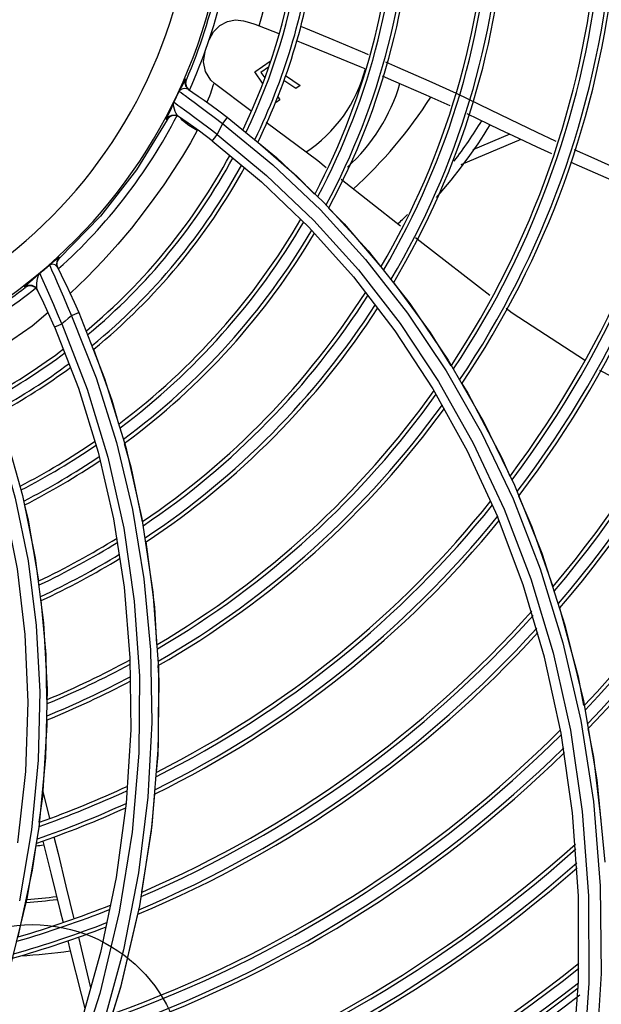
# Model space of a CAD drawing. Extents: x 40.7 to 137.4, y -250.8 to -221.5.
# Tile 140 of 256: x 61.6809 to 61.7571, y -240.2194 to -240.0904. Entities that reach past the tile are written whole.
import ezdxf

# ---------------------------------------------------------------- set-up
doc = ezdxf.new("R2010")
doc.units = 0
doc.header["$MEASUREMENT"] = 0
doc.layers.get('0').update_dxf_attribs({"linetype": 'CONTINUOUS'})
doc.layers.add('I-LIN_CHANADA', color=1, linetype='CONTINUOUS')

msp = doc.modelspace()

# ---------------------------------------------------------------- linework, layer by layer
at = {"color": 155}
for p, q in [((61.71229568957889, -240.0911604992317), (61.7148557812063, -240.0921716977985)), ((61.71171486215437, -240.0971887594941), (61.71371604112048, -240.0957898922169)), ((61.71371604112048, -240.0957898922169), (61.71375289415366, -240.0957739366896)), ((61.71350981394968, -240.0965678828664), (61.71251278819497, -240.0972648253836)), ((61.70276089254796, -240.0982192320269), (61.70265411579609, -240.0981469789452)), ((61.70267191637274, -240.0987135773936), (61.70276089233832, -240.0982192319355)), ((61.71273780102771, -240.0986521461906), (61.71171486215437, -240.0971887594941)), ((61.71251278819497, -240.0972648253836), (61.7130171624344, -240.0979863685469)), ((61.7170974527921, -240.0993842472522), (61.71554164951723, -240.0983113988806)), ((61.71575328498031, -240.0976719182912), (61.71768113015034, -240.0989762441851)), ((61.73449682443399, -240.0983609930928), (61.73807349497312, -240.0999984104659)), ((61.70281151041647, -240.0991945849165), (61.70267191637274, -240.0987135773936)), ((61.70315160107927, -240.0995648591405), (61.70281151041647, -240.0991945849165)), ((61.70304522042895, -240.099492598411), (61.70361416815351, -240.0998811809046)), ((61.70645281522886, -240.0987299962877), (61.70645687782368, -240.0987329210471)), ((61.7112081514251, -240.1022976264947), (61.70645281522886, -240.0987299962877)), ((61.71768113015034, -240.0989762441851), (61.7170974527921, -240.0993842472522)), ((61.70233556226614, -240.100102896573), (61.7026116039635, -240.1003044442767)), ((61.7026116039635, -240.1003044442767), (61.70316640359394, -240.1007118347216)), ((61.715012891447, -240.1008414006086), (61.7145125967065, -240.1011911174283)), ((61.71467604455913, -240.1003595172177), (61.715012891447, -240.1008414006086)), ((61.7002187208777, -240.1034706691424), (61.70012351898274, -240.1034051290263)), ((61.70051665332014, -240.1031198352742), (61.7002187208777, -240.1034706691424)), ((61.70181225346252, -240.1030874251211), (61.70138692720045, -240.102910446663)), ((61.7022614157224, -240.1035435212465), (61.70201404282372, -240.1032401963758)), ((61.70308686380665, -240.1042075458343), (61.7022614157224, -240.1035435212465)), ((61.70810613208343, -240.1031321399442), (61.71456634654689, -240.1084307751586)), ((61.70416505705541, -240.1048748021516), (61.70308686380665, -240.1042075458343)), ((61.74658023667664, -240.1060382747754), (61.73871046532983, -240.1093723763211)), ((61.74510846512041, -240.1053359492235), (61.74026655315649, -240.1073872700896)), ((61.70612351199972, -240.1062263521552), (61.71261428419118, -240.1115948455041)), ((61.71456634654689, -240.1084307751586), (61.72073288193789, -240.1142778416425)), ((61.71261428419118, -240.1115948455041), (61.71880109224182, -240.1175438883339)), ((61.73080927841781, -240.1174120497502), (61.723049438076, -240.1112978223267)), ((61.72073288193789, -240.1142778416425), (61.72655681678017, -240.1206544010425)), ((61.71880109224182, -240.1175438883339), (61.72462754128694, -240.1240517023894)), ((61.68616337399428, -240.1216120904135), (61.68610131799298, -240.1214911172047)), ((61.68522457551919, -240.1221785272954), (61.68483309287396, -240.1224990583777)), ((61.68496072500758, -240.1227829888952), (61.6851076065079, -240.1231201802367)), ((61.68586618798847, -240.1227932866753), (61.6855590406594, -240.1224966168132)), ((61.68581021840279, -240.122458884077), (61.68589387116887, -240.1219976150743)), ((61.68592704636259, -240.1229145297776), (61.68581021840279, -240.122458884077)), ((61.68586593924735, -240.1227934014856), (61.686178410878, -240.1234175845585)), ((61.68589387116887, -240.1219976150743), (61.68616300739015, -240.1216124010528)), ((61.68456215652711, -240.1258361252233), (61.68383886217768, -240.1241635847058)), ((61.6851076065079, -240.1231201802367), (61.68551492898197, -240.1240658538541)), ((61.6815766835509, -240.1253500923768), (61.6816270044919, -240.1254526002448)), ((61.68206735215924, -240.1252471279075), (61.6816270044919, -240.1254526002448)), ((61.68254991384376, -240.1252509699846), (61.68206735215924, -240.1252471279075)), ((61.68298439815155, -240.1254612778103), (61.68254991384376, -240.1252509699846)), ((61.68328779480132, -240.1258391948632), (61.68298439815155, -240.1254612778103)), ((61.68323763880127, -240.1257362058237), (61.68328839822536, -240.1258404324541)), ((61.68865395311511, -240.1287308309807), (61.69204078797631, -240.1373659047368)), ((61.6854714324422, -240.1305967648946), (61.68860969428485, -240.1386495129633)), ((61.73703638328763, -240.1349676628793), (61.74162563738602, -240.1428984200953)), ((61.76651915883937, -240.1413224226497), (61.75691119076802, -240.1363017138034)), ((61.69204078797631, -240.1373659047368), (61.6948139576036, -240.1463801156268)), ((61.68860969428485, -240.1386495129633), (61.69119997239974, -240.1470433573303)), ((61.73505007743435, -240.1387260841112), (61.73954578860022, -240.1468394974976)), ((61.74162563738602, -240.1428984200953), (61.74573213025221, -240.1513379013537)), ((61.67906783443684, -240.144750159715), (61.68130375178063, -240.1526877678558)), ((61.69119997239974, -240.1470433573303), (61.69321065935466, -240.1557452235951)), ((61.6948139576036, -240.1463801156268), (61.69693606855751, -240.1557302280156)), ((61.73954578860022, -240.1468394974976), (61.743512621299, -240.1554454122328)), ((61.74573213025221, -240.1513379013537), (61.74931680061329, -240.1602796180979)), ((61.68130375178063, -240.1526877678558), (61.68297426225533, -240.1609067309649)), ((61.69693606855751, -240.1557302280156), (61.69837354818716, -240.165381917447)), ((61.74687646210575, -240.1644142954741), (61.74351330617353, -240.1554451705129)), ((61.69837354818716, -240.165381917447), (61.69909444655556, -240.1753097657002)), ((61.74966364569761, -240.1738716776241), (61.74687646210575, -240.1644142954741)), ((61.69537449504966, -240.1739621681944), (61.69547039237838, -240.1833993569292)), ((61.75183392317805, -240.1838309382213), (61.74966364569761, -240.1738716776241)), ((61.69909444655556, -240.1753097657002), (61.69906529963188, -240.1854880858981)), ((61.68451170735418, -240.1781076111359), (61.68432147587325, -240.1870530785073)), ((61.7547476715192, -240.1796148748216), (61.75650326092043, -240.189968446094)), ((61.68448605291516, -240.1821108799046), (61.68449585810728, -240.1827381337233)), ((61.69547039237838, -240.1833993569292), (61.69487296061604, -240.1930412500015)), ((61.75333456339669, -240.1942800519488), (61.75183392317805, -240.1838309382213)), ((61.69906529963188, -240.1854880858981), (61.69825121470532, -240.1958855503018)), ((61.68432147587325, -240.1870530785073), (61.68345065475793, -240.196198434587)), ((61.75650326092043, -240.189968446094), (61.75755757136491, -240.2007469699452)), ((61.69487296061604, -240.1930412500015), (61.69356872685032, -240.2027585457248)), ((61.75410770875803, -240.205153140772), (61.75333456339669, -240.1942800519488)), ((61.68345065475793, -240.196198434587), (61.68186660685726, -240.2055167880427)), ((61.69825121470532, -240.1958855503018), (61.69661639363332, -240.2064681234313)), ((61.69356872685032, -240.2027585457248), (61.69152695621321, -240.2126092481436)), ((61.69650021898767, -240.2021607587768), (61.6945179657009, -240.2122427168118)), ((61.75410582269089, -240.2163953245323), (61.75410770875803, -240.205153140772)), ((61.69661639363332, -240.2064681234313), (61.69412520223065, -240.2171946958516)), ((61.69395743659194, -240.2073115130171), (61.69140731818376, -240.2179641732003)), ((61.69152695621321, -240.2126092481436), (61.68870347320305, -240.222607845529)), ((61.6945179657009, -240.2122427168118), (61.69175123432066, -240.2224340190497)), ((61.75708531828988, -240.2153254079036), (61.75636757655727, -240.2271336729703)), ((61.75328414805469, -240.2279825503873), (61.75410582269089, -240.2163953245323)), ((61.75545490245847, -240.2166097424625), (61.75463879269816, -240.2284145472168)), ((61.69140731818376, -240.2179641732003), (61.68796452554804, -240.2287083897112)), ((61.69412520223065, -240.2171946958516), (61.69074309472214, -240.2280181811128))]:
    msp.add_line(p, q, dxfattribs=at)
for points in [[(61.71229569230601, -240.0911604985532), (61.71247781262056, -240.0905446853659), (61.71265637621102, -240.0899231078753), (61.71283131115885, -240.0892957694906)], [(61.70573819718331, -240.0930118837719), (61.70630028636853, -240.0919367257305), (61.70713466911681, -240.0911089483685), (61.70813431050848, -240.0905862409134), (61.70919461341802, -240.0903894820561), (61.71021784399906, -240.0905070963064)], [(61.7102179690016, -240.0905066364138), (61.71100380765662, -240.0907254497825), (61.71172395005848, -240.0909514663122), (61.71229568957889, -240.0911604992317)], [(61.71768276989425, -240.0912102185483), (61.7183602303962, -240.0914794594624), (61.72193343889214, -240.0929367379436), (61.7260659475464, -240.0946742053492), (61.72658244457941, -240.094897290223)], [(61.71712651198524, -240.0930730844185), (61.71778108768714, -240.0933329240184), (61.72132814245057, -240.0947631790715), (61.72546534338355, -240.0964710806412), (61.72611973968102, -240.0967484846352)], [(61.70645689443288, -240.09873291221), (61.70595067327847, -240.0982764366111), (61.70524520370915, -240.0971565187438), (61.70498386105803, -240.0958579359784), (61.70520158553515, -240.0945511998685)], [(61.7288512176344, -240.095877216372), (61.73041384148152, -240.0965521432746), (61.73449682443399, -240.0983609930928)], [(61.70265411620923, -240.0981469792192), (61.70261182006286, -240.0981981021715), (61.70250609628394, -240.0983899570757), (61.70232743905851, -240.0987410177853), (61.7020851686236, -240.0992251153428), (61.70182475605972, -240.0997387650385)], [(61.70265411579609, -240.0981469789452), (61.70256512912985, -240.0986417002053), (61.70270493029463, -240.099122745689), (61.70304522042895, -240.099492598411)], [(61.7283787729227, -240.0977061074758), (61.72990458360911, -240.0983529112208), (61.73411130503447, -240.1001888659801), (61.73726637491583, -240.1016162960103)], [(61.7025625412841, -240.0993790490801), (61.70228906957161, -240.0994158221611), (61.70206945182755, -240.0995010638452), (61.70192096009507, -240.099613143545), (61.701824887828, -240.0997385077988)], [(61.70304539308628, -240.0994922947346), (61.70282766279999, -240.0994018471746), (61.7025625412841, -240.0993790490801)], [(61.70542687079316, -240.1012234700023), (61.70547378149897, -240.1011179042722), (61.70567017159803, -240.1007016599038), (61.70582626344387, -240.1003293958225), (61.70595806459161, -240.0999833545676), (61.70606543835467, -240.0996741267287), (61.70615243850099, -240.0994036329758), (61.7062817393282, -240.0989857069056)], [(61.7062817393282, -240.0989857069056), (61.70632459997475, -240.0988385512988), (61.70636274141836, -240.0987467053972), (61.70640798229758, -240.0987140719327), (61.70645281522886, -240.0987299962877)], [(61.70182483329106, -240.0997384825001), (61.70189881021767, -240.0997901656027), (61.70207187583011, -240.0999128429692), (61.70233556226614, -240.100102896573)], [(61.70316640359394, -240.1007118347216), (61.70377252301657, -240.1011587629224), (61.70451752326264, -240.1017095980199), (61.70539223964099, -240.1023612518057), (61.70638793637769, -240.1031128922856), (61.70750236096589, -240.1039697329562)], [(61.70360314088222, -240.0998736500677), (61.70429480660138, -240.1003526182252), (61.70508765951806, -240.1009110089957), (61.70599119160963, -240.10155981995), (61.70700114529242, -240.1023011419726), (61.70810618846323, -240.1031321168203)], [(61.73807349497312, -240.0999984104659), (61.74114633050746, -240.1014576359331), (61.74383960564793, -240.1027662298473), (61.74630794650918, -240.1039666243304), (61.7486715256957, -240.1050992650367), (61.75104073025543, -240.1062059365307), (61.75114777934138, -240.1062547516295)], [(61.70071230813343, -240.1021025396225), (61.70036419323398, -240.1028402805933), (61.70024498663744, -240.1030966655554), (61.70016746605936, -240.1032713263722), (61.70012871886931, -240.1033707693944), (61.70012202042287, -240.1034079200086)], [(61.70112369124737, -240.1012047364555), (61.70091841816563, -240.101658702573), (61.70071230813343, -240.1021025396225)], [(61.70130442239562, -240.102375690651), (61.70118637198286, -240.1020687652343), (61.70109892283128, -240.1017583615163), (61.7010723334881, -240.1014667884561), (61.70112357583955, -240.1012049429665)], [(61.70311831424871, -240.1026515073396), (61.70251553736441, -240.1022086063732), (61.70203331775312, -240.1018559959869), (61.70165847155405, -240.1015840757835), (61.70138102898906, -240.1013853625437), (61.70119979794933, -240.1012577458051), (61.7011234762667, -240.1012048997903)], [(61.70022172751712, -240.1034650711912), (61.69621471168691, -240.1100258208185), (61.69151024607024, -240.116097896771), (61.68616302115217, -240.1216124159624)], [(61.70012351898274, -240.1034051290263), (61.70042120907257, -240.1030543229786), (61.7008335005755, -240.1028568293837), (61.70129041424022, -240.1028442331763), (61.70171527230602, -240.103020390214)], [(61.70138692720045, -240.102910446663), (61.70092944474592, -240.1029225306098), (61.70051665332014, -240.1031198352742)], [(61.70171534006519, -240.1030204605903), (61.70156967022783, -240.1028718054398), (61.7014345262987, -240.102650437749), (61.70130442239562, -240.102375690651)], [(61.70612346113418, -240.1062264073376), (61.70446126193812, -240.1049780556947), (61.7029740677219, -240.103902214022), (61.70171534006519, -240.1030204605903)], [(61.70677962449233, -240.1054151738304), (61.70568870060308, -240.1045737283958), (61.70471193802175, -240.1038345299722), (61.70385161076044, -240.1031930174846), (61.70311831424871, -240.1026515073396)], [(61.70810618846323, -240.1031321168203), (61.70803078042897, -240.1032542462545), (61.70780831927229, -240.1035629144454), (61.707502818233, -240.103970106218)], [(61.73950314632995, -240.1026593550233), (61.74091375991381, -240.1033225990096), (61.74373293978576, -240.104676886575), (61.74626665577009, -240.1058908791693), (61.74863441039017, -240.1070038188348), (61.75057147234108, -240.107887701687)], [(61.70750272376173, -240.1039705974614), (61.70726502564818, -240.1044540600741), (61.70702388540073, -240.1049358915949), (61.70677871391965, -240.1054158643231)], [(61.70750272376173, -240.1039705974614), (61.71406519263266, -240.1093531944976), (61.72030669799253, -240.1152856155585), (61.72619890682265, -240.1217680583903), (61.7317091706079, -240.1288020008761), (61.73679842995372, -240.1363852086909), (61.74142160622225, -240.1445058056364), (61.74553733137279, -240.1531534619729), (61.74910570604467, -240.1623223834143), (61.75208222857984, -240.1720003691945), (61.75441878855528, -240.1821684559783), (61.7560643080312, -240.1928008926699), (61.75696894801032, -240.2038659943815), (61.75708531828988, -240.2153254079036)], [(61.72107700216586, -240.1097436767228), (61.71996090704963, -240.1088642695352), (61.7132192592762, -240.1038064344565)], [(61.70416505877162, -240.1048748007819), (61.70328081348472, -240.1065022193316), (61.70223056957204, -240.1082545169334), (61.70104621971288, -240.1101320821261), (61.69979610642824, -240.1119788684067), (61.69848652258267, -240.1137790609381), (61.69709180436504, -240.1156628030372), (61.6955514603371, -240.1176710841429), (61.69379439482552, -240.1197618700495), (61.69184900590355, -240.121916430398), (61.68970609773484, -240.1241345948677), (61.68753711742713, -240.1262506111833)], [(61.7061235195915, -240.106226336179), (61.70622360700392, -240.1061190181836), (61.70647138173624, -240.1058122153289), (61.70677909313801, -240.1054159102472)], [(61.70677871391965, -240.1054158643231), (61.71326794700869, -240.1107689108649), (61.71944673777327, -240.1166795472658), (61.72528288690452, -240.1231479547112), (61.73073740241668, -240.1301716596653), (61.73576628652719, -240.1377425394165), (61.74032553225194, -240.1458481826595), (61.74437556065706, -240.1544813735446)], [(61.71210714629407, -240.1063935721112), (61.71721469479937, -240.1108393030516), (61.71955881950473, -240.1132068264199)], [(61.75353517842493, -240.1073431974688), (61.75610510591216, -240.1085004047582), (61.75893484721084, -240.1097718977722), (61.76204863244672, -240.1111833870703), (61.76466094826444, -240.1123837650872)], [(61.75304710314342, -240.1089939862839), (61.75349066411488, -240.1091913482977), (61.7562749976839, -240.1104141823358), (61.75940687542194, -240.1117894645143), (61.76285906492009, -240.1133260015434), (61.7641322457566, -240.1139006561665)], [(61.72137635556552, -240.1150425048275), (61.72342835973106, -240.1171149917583), (61.72822863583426, -240.1227421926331)], [(61.74248629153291, -240.1265101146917), (61.73336095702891, -240.1194225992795), (61.7327685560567, -240.1189558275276)], [(61.68610131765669, -240.1214911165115), (61.6860491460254, -240.121515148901), (61.68588314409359, -240.1216397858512), (61.68559595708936, -240.1218724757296), (61.68522457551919, -240.1221785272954)], [(61.68610131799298, -240.1214911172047), (61.68583208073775, -240.1218766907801), (61.68574868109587, -240.1223380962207), (61.68586593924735, -240.1227934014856)], [(61.72655681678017, -240.1206544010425), (61.73200200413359, -240.1275519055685), (61.73703638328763, -240.1349676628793)], [(61.68483332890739, -240.1224986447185), (61.68487185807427, -240.1225832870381), (61.68496072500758, -240.1227829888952)], [(61.6855590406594, -240.1224966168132), (61.68517616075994, -240.1223901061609), (61.68483344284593, -240.1224987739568)], [(61.68357663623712, -240.1235802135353), (61.68330936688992, -240.1238207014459), (61.68298033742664, -240.1241110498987), (61.68261583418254, -240.1244274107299), (61.68194961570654, -240.1250001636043)], [(61.68317480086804, -240.125241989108), (61.68319271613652, -240.1248998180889), (61.68323265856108, -240.1245234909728), (61.68329641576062, -240.1241508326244), (61.68340604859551, -240.1238283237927), (61.68357639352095, -240.1235803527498)], [(61.68383886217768, -240.1241635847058), (61.68370476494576, -240.1238600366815), (61.68361530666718, -240.1236633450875), (61.68357635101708, -240.1235802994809)], [(61.68551492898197, -240.1240658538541), (61.6858227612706, -240.1247766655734), (61.6866500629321, -240.1266722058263)], [(61.68616779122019, -240.1233963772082), (61.6865562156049, -240.1241854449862), (61.68699739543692, -240.1251013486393), (61.68749739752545, -240.1261638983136), (61.68805133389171, -240.1273732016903), (61.68865402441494, -240.1287308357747)], [(61.72462754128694, -240.1240517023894), (61.73005040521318, -240.1311051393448), (61.73505007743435, -240.1387260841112)], [(61.6815766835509, -240.1253500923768), (61.68201687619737, -240.1251444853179), (61.68249918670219, -240.1251479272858), (61.68293348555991, -240.1253575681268), (61.68323763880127, -240.1257362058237)], [(61.68194961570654, -240.1250001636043), (61.68172956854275, -240.125193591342), (61.68160821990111, -240.1253079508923), (61.6815766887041, -240.1253500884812)], [(61.68323764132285, -240.1257362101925), (61.68318446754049, -240.1255265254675), (61.68317480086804, -240.125241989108)], [(61.72988096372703, -240.1247990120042), (61.73467408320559, -240.1313445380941), (61.73739007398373, -240.1356972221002)], [(61.68547136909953, -240.1305967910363), (61.68465428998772, -240.1287499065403), (61.68390049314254, -240.1271187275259), (61.68323764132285, -240.1257362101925)], [(61.68644179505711, -240.1302069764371), (61.68588451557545, -240.1288880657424), (61.68538237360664, -240.1277215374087), (61.68456215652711, -240.1258361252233)], [(61.6866500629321, -240.1266722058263), (61.68715756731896, -240.1278437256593), (61.68772069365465, -240.1291671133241)], [(61.68465010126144, -240.1287408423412), (61.6825546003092, -240.130493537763), (61.68004006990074, -240.1322699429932), (61.67752829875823, -240.1340847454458), (61.67552201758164, -240.1352799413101)], [(61.68772029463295, -240.1291673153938), (61.68729612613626, -240.1295169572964), (61.68686957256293, -240.1298634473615), (61.68644018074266, -240.1302064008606)], [(61.68772029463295, -240.1291673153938), (61.69093997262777, -240.1373029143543), (61.69360941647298, -240.1457694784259), (61.69570262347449, -240.1545451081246), (61.69719043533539, -240.1636053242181), (61.69804327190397, -240.1729220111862), (61.69823231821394, -240.1824705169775)], [(61.68865402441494, -240.1287308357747), (61.68852980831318, -240.1287999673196), (61.68818560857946, -240.12896098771), (61.6877209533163, -240.1291677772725)], [(61.75488694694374, -240.1349801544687), (61.74543163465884, -240.1287977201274), (61.74464451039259, -240.1281863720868)], [(61.68547138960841, -240.1305967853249), (61.6856120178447, -240.1305512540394), (61.685978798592, -240.1304035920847), (61.68644090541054, -240.1302074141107)], [(61.68644018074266, -240.1302064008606), (61.68976849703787, -240.1387653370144), (61.69248459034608, -240.1476982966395), (61.69455228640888, -240.1569692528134), (61.69593557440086, -240.1665412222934), (61.6966019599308, -240.1763883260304), (61.69651802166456, -240.1864869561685)], [(61.69057903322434, -240.1335475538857), (61.69300058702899, -240.1402230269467), (61.69387941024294, -240.1433275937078)], [(61.67393437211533, -240.1382816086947), (61.67671559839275, -240.1459807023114), (61.67893763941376, -240.1539909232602), (61.68057676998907, -240.1623061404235), (61.68160177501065, -240.1709138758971), (61.6819773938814, -240.1797882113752), (61.68166879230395, -240.1888914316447), (61.68064199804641, -240.1981964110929)], [(61.67534563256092, -240.1375366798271), (61.67811553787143, -240.1451439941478), (61.68034807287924, -240.1530588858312), (61.68201790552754, -240.1612649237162), (61.68309506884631, -240.1697306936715), (61.68355206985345, -240.1784402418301), (61.68335894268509, -240.1873741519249)], [(61.73883181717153, -240.1380077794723), (61.7396314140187, -240.1392892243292), (61.74409308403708, -240.1477818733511), (61.74512031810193, -240.1501472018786)], [(61.69459864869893, -240.1458684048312), (61.69547439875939, -240.1489621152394), (61.69695613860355, -240.1561353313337)], [(61.74624341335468, -240.1527332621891), (61.74801564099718, -240.1568140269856), (61.75075034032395, -240.164647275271)], [(61.68153974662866, -240.1539477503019), (61.68203793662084, -240.1559269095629), (61.68340194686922, -240.1638946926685)], [(61.74437556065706, -240.1544813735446), (61.74787667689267, -240.1636389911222), (61.75078294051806, -240.1733085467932), (61.75304462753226, -240.1834695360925), (61.75460999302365, -240.1940954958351), (61.75542952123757, -240.2051547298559), (61.75545490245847, -240.2166097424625)], [(61.69321065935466, -240.1557452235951), (61.69461148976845, -240.1647239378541), (61.69537449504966, -240.1739621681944)], [(61.69744546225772, -240.1587863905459), (61.69857334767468, -240.1673155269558), (61.69886442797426, -240.1722255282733)], [(61.74931680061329, -240.1602796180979), (61.75233713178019, -240.1697119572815), (61.7547476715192, -240.1796148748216)], [(61.68297426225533, -240.1609067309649), (61.68405277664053, -240.1693861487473), (61.68451170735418, -240.1781076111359)], [(61.68369571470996, -240.1664677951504), (61.68435206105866, -240.1735392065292), (61.68444425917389, -240.1794372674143)], [(61.7516353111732, -240.1674246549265), (61.75405796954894, -240.1764478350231), (61.75478397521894, -240.180242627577)], [(61.69902888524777, -240.1749996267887), (61.69914041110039, -240.1768808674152), (61.69901262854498, -240.1866742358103), (61.69881928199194, -240.1889370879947)], [(61.68449585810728, -240.1827381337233), (61.6839184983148, -240.1921671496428), (61.68345598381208, -240.1955037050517)], [(61.69823231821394, -240.1824705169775), (61.6977280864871, -240.192225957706), (61.69650021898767, -240.2021607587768)], [(61.7553527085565, -240.1832153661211), (61.7560786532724, -240.187009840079), (61.75704012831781, -240.1952516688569)], [(61.68335894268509, -240.1873741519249), (61.68248397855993, -240.196509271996), (61.68089404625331, -240.2058192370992)], [(61.69651802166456, -240.1864869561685), (61.69564869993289, -240.1968051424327), (61.69395743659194, -240.2073115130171)], [(61.68395817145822, -240.1915192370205), (61.68408606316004, -240.1920251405), (61.68483011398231, -240.1950333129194)], [(61.69857478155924, -240.1917986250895), (61.69815888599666, -240.1966661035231), (61.69689187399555, -240.2046542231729)], [(61.6854195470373, -240.1974423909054), (61.68595012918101, -240.199619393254), (61.68698899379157, -240.2038967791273), (61.68802588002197, -240.208161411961)], [(61.68307540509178, -240.1982491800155), (61.68258327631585, -240.2017993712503), (61.68068109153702, -240.2105488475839)], [(61.68393725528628, -240.1980062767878), (61.6850402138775, -240.2023831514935), (61.68624559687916, -240.2071588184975), (61.68662120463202, -240.2086475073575)], [(61.68186660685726, -240.2055167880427), (61.67953596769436, -240.2149766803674), (61.67642593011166, -240.2245398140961)], [(61.69637316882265, -240.2075734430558), (61.69414609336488, -240.2171201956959), (61.6930747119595, -240.2205736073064)], [(61.68861138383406, -240.2105762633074), (61.6893351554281, -240.2135629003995), (61.69021917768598, -240.2172403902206)], [(61.68722760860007, -240.2110509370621), (61.68755997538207, -240.2123682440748), (61.68898427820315, -240.2180475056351), (61.68945556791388, -240.2199445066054)]]:
    msp.add_lwpolyline(points, dxfattribs=at)
for centre, radius, start, end in [((61.63913138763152, -240.0706578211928), 0.09101200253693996, 332.1657805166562, 359.7671918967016), ((61.63913138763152, -240.0706578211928), 0.09151254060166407, 332.0696504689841, 359.6822150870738), ((61.63913138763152, -240.0706578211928), 0.09297758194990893, 331.7859855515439, 359.4304097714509), ((61.63913138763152, -240.0706578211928), 0.09347823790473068, 331.6882949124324, 359.3433435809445), ((61.63913138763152, -240.0706578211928), 0.1032201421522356, 329.7157475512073, 357.5541871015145), ((61.63913138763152, -240.0706578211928), 0.1037206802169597, 329.6110418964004, 357.4578284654), ((61.63913138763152, -240.0706578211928), 0.1051857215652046, 329.3028591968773, 357.1735397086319), ((61.63913138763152, -240.0706578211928), 0.1056863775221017, 329.1969833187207, 357.0756487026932), ((61.63913138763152, -240.0706578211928), 0.08076944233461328, 334.0333838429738, 352.5349062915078), ((61.63913138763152, -240.0706578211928), 0.08127009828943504, 333.9470229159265, 352.8013791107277), ((61.63913138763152, -240.0706578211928), 0.07880386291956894, 334.3669290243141, 351.5873189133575), ((61.63913138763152, -240.0706578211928), 0.07930440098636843, 334.282853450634, 351.8148297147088), ((61.63913138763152, -240.0706578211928), 0.1178699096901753, 326.5366480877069, 354.5850491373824), ((61.63913138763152, -240.0706578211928), 0.1183704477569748, 326.4242085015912, 354.4786858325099), ((61.63913138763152, -240.0706578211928), 0.1198354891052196, 326.0938046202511, 354.1657089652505), ((61.63913138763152, -240.0706578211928), 0.1203361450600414, 325.9804743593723, 354.0582138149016), ((61.63913138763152, -240.0706578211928), 0.06904536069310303, 258.190342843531, 347.8217423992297), ((61.63913138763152, -240.0706578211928), 0.06467852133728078, 258.1907891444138, 347.8209415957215), ((61.63913138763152, -240.0706578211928), 0.06934223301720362, 336.5799309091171, 347.7224558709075), ((61.63913138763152, -240.0706578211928), 0.07025784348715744, 335.7009360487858, 346.4283700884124), ((61.63913138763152, -240.0706578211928), 0.1325196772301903, 323.1573980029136, 351.3604927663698), ((61.63913138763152, -240.0706578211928), 0.1330202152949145, 323.0389436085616, 351.2465731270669), ((61.63913138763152, -240.0706578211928), 0.1344852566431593, 322.6912000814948, 350.9118681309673), ((61.63913138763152, -240.0706578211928), 0.1349859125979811, 322.5720335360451, 350.7970522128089), ((61.7082176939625, -240.0921858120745), 0.01855637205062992, 303.2304670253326, 345.6766899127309), ((61.7082176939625, -240.0921858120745), 0.02343962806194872, 311.7903912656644, 343.8312881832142), ((61.63909307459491, -240.0706363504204), 0.06915352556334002, 333.7661463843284, 335.1125214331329), ((61.68423630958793, -240.0682305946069), 0.05994196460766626, 312.3138750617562, 327.4327721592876), ((61.63913138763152, -240.0706578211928), 0.145948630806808, 319.919321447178, 348.2303683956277), ((61.63913138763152, -240.0706578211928), 0.1464491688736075, 319.7963564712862, 348.1109297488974), ((61.63913138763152, -240.0706578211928), 0.147914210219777, 319.4355797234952, 347.7602932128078), ((61.63913138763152, -240.0706578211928), 0.07025784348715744, 311.8714921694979, 332.6742329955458), ((61.63913138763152, -240.0706578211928), 0.1484148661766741, 319.3120170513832, 347.6401345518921), ((61.68423630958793, -240.0682305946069), 0.06848766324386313, 318.4765842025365, 328.3850163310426), ((61.68423630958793, -240.0682305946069), 0.0672668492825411, 322.7964495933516, 328.2834490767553), ((61.63913138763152, -240.0706578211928), 0.07880386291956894, 309.8888002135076, 331.6464065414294), ((61.63913138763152, -240.0706578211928), 0.07930440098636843, 309.7737943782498, 331.5777094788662), ((61.63913138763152, -240.0706578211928), 0.08076944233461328, 309.4361468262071, 331.3720393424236), ((61.63913138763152, -240.0706578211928), 0.08127009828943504, 309.320446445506, 331.3002438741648), ((61.63913138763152, -240.0706578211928), 0.1593775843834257, 316.5695976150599, 344.9651029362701), ((61.63913138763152, -240.0706578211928), 0.1598781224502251, 316.4428113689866, 344.8410937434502), ((61.63913138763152, -240.0706578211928), 0.16134316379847, 316.0709753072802, 344.4772513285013), ((61.63913138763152, -240.0706578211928), 0.1618438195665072, 315.9436763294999, 344.3526378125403), ((61.68423630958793, -240.0682305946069), 0.0672668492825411, 313.3522343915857, 314.9016681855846), ((61.63913138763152, -240.0706578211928), 0.09101200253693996, 307.037736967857, 329.767191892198), ((61.63913138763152, -240.0706578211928), 0.09151254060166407, 306.9190015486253, 329.6822150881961), ((61.63913138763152, -240.0706578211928), 0.09297758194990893, 306.5707282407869, 329.4304097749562), ((61.63913138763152, -240.0706578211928), 0.09347823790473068, 306.451480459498, 329.3433435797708), ((61.63910157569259, -240.0706259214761), 0.06915326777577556, 310.0261071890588, 311.399499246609), ((61.63913138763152, -240.0706578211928), 0.06934223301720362, 300.5644185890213, 307.7950735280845), ((61.63913138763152, -240.0706578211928), 0.07025784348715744, 299.6910394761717, 308.6785609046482), ((61.63913138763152, -240.0706578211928), 0.1032201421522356, 304.1059613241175, 327.5541871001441), ((61.63913138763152, -240.0706578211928), 0.1037206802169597, 303.984239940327, 327.4578284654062), ((61.63913138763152, -240.0706578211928), 0.1051857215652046, 303.6273256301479, 327.173539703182), ((61.63913138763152, -240.0706578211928), 0.1056863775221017, 303.5051574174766, 327.0756487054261), ((61.63913138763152, -240.0706578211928), 0.07880386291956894, 298.9468065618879, 307.1128829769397), ((61.63913138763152, -240.0706578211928), 0.07930440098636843, 298.8935588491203, 307.0133946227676), ((61.63913138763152, -240.0706578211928), 0.08076944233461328, 298.7318678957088, 306.72001726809), ((61.63913138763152, -240.0706578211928), 0.08127009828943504, 298.6746874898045, 306.6190531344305), ((61.63913138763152, -240.0706578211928), 0.1178699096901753, 300.4976645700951, 324.5850491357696), ((61.63913138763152, -240.0706578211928), 0.1183704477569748, 300.3727659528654, 324.4786858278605), ((61.63913138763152, -240.0706578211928), 0.1198354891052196, 300.0066167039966, 324.1657089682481), ((61.63913138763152, -240.0706578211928), 0.1203361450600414, 299.8813143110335, 324.0582138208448), ((61.63913138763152, -240.0706578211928), 0.09101200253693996, 297.3898798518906, 304.5883606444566), ((61.63913138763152, -240.0706578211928), 0.09151254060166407, 297.3160251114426, 304.4809948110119), ((61.63913138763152, -240.0706578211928), 0.09297758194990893, 297.0959739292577, 304.1652216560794), ((61.63913138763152, -240.0706578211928), 0.09347823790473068, 297.0194915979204, 304.0568193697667), ((61.63913138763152, -240.0706578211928), 0.1325196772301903, 296.8004910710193, 321.3604927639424), ((61.63913138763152, -240.0706578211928), 0.1330202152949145, 296.6726916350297, 321.2465731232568), ((61.63913138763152, -240.0706578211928), 0.1349859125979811, 296.169928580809, 320.7970522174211), ((61.63913138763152, -240.0706578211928), 0.1344852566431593, 296.2980996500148, 320.9118603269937), ((61.63913138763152, -240.0706578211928), 0.1032201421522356, 295.4126279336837, 301.8990609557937), ((61.63913138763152, -240.0706578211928), 0.1037206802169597, 295.3245473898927, 301.7859107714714), ((61.63913138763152, -240.0706578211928), 0.1051857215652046, 295.0639462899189, 301.4535468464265), ((61.63913138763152, -240.0706578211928), 0.1056863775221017, 294.9739682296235, 301.3395875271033), ((61.63913138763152, -240.0706578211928), 0.145948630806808, 293.3395335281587, 318.230368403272), ((61.63913138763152, -240.0706578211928), 0.1464491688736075, 293.2092720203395, 318.1109297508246), ((61.63913138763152, -240.0706578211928), 0.147914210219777, 292.8275134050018, 317.760293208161), ((61.63913138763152, -240.0706578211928), 0.1484148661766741, 292.6969069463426, 317.6401345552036), ((61.63913138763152, -240.0706578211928), 0.1178699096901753, 292.6512091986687, 298.5071252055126), ((61.63913138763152, -240.0706578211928), 0.1183704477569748, 292.5508408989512, 298.3885125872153), ((61.63913138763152, -240.0706578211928), 0.1203361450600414, 292.1533145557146, 297.9211388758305), ((61.63913138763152, -240.0706578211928), 0.1198354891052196, 292.255054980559, 298.0403998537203), ((61.63913138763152, -240.0706578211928), 0.1593775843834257, 289.8147598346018, 314.965102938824), ((61.63913138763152, -240.0706578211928), 0.1598781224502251, 289.6822064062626, 314.841093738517), ((61.63913138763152, -240.0706578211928), 0.16134316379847, 289.2937733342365, 314.4772513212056), ((61.63913138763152, -240.0706578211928), 0.1618438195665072, 289.1608980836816, 314.3526378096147), ((61.63913138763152, -240.0706578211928), 0.1325196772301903, 289.5789674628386, 294.9704579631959), ((61.63913138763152, -240.0706578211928), 0.1330202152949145, 289.4695021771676, 294.8473798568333), ((61.63913138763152, -240.0706578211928), 0.1349859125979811, 289.0370643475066, 294.3627331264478), ((61.63913138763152, -240.0706578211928), 0.1344852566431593, 289.1475749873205, 294.4863600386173), ((61.66960722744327, -240.0690606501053), 0.1302441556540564, 275.9298345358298, 276.3656443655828), ((61.63913138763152, -240.0706578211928), 0.1720862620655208, 286.4242077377, 311.7705226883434), ((61.63913138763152, -240.0706578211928), 0.1715857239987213, 286.5587098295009, 311.8980705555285), ((61.63913138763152, -240.0706578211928), 0.174051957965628, 285.8952943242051, 311.2683695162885), ((61.63913138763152, -240.0706578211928), 0.1735513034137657, 286.0300991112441, 311.3964415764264), ((61.63913138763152, -240.0706578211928), 0.1955230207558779, 306.8416017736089, 318.0055523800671), ((61.63913138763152, -240.0706578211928), 0.1964958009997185, 306.8020350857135, 318.0055523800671), ((61.66960722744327, -240.0690606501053), 0.1371501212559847, 275.1398100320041, 276.7499749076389), ((61.63913138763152, -240.0706578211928), 0.145948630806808, 286.5547318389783, 291.6221700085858), ((61.66960722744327, -240.0690606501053), 0.1375331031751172, 275.0822923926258, 276.771178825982), ((61.63913138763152, -240.0706578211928), 0.1464491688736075, 286.4387472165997, 291.4956000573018), ((61.63913138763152, -240.0706578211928), 0.1484148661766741, 285.9812103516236, 290.9974130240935), ((61.63913138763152, -240.0706578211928), 0.147914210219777, 286.098038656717, 291.1244561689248), ((61.66960722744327, -240.0690606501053), 0.1444390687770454, 274.5411334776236, 277.1227654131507), ((61.63913138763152, -240.0706578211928), 0.1837938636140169, 283.2565396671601, 308.750244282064), ((61.63913138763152, -240.0706578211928), 0.1842944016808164, 283.120207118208, 308.619611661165), ((61.63913138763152, -240.0706578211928), 0.1857594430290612, 282.7207677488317, 308.2365964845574), ((61.63913138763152, -240.0706578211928), 0.1871111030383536, 282.4418057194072, 307.9878198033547), ((61.63913138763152, -240.0706578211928), 0.186260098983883, 282.5841510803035, 308.1055036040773)]:
    msp.add_arc(centre, radius, start, end, dxfattribs=at)
at = {"color": 6, "linetype": 'Continuous'}
for radius, start, end in [(0.2233113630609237, 299.5890560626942, 338.1020136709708), (0.2240439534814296, 299.5863259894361, 338.1019567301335), (0.2244575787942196, 300.2350051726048, 334.8473070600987)]:
    msp.add_arc((61.63913138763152, -240.0706578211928), radius, start, end, dxfattribs=at)
at = {"layer": 'I-LIN_CHANADA'}
msp.add_circle((61.68258523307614, -240.2289335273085), 0.02, dxfattribs=at)

doc.saveas('drawing.dxf')
